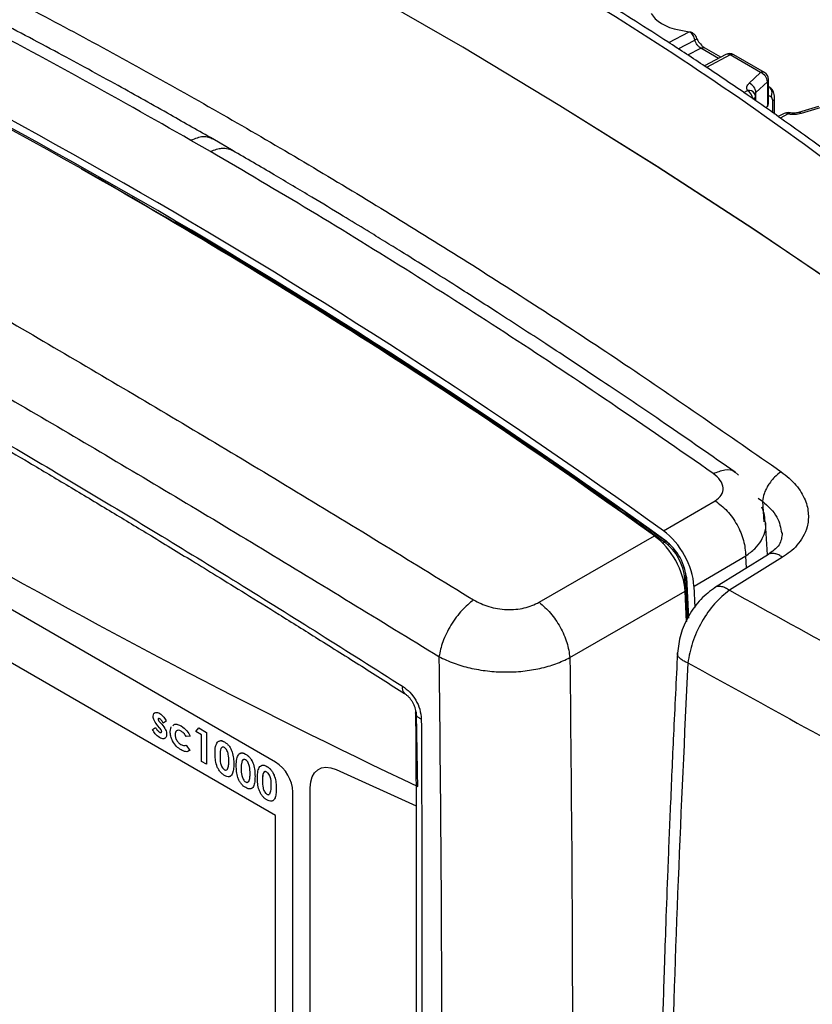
# Model space of a CAD drawing. Header units: inches. Extents: x 0.6 to 33.8, y 0 to 21.7.
# Tile 134 of 169: x 26 to 27, y 18.5 to 19.6. Entities that reach past the tile are written whole.
import ezdxf

# ---------------------------------------------------------------- set-up
doc = ezdxf.new("R2010")
doc.units = ezdxf.units.IN
doc.header["$MEASUREMENT"] = 0

msp = doc.modelspace()

# ---------------------------------------------------------------- linework, layer by layer
at = {"color": 7, "linetype": 'Continuous'}
for p, q in [((26.7855, 19.6201), (26.81, 19.633)), ((26.798, 19.6352), (26.81, 19.633)), ((26.7969, 19.6126), (26.8169, 19.6231)), ((26.8083, 19.6052), (26.8239, 19.6133)), ((26.8454, 19.6009), (26.8239, 19.6133)), ((26.8542, 19.6056), (26.8284, 19.592)), ((26.8481, 19.6023), (26.8285, 19.6137)), ((26.8591, 19.6051), (26.831, 19.5902)), ((26.8958, 19.5839), (26.8591, 19.6051)), ((26.9004, 19.5842), (26.8637, 19.6054)), ((26.8819, 19.571), (26.8958, 19.5839)), ((26.8902, 19.5599), (26.904, 19.5728)), ((26.904, 19.5728), (26.904, 19.5434)), ((26.9053, 19.5465), (26.9053, 19.5757)), ((26.9057, 19.567), (26.9053, 19.5673)), ((26.8757, 19.56), (26.8802, 19.5624)), ((26.8902, 19.551), (26.8902, 19.5599)), ((26.9083, 19.5549), (26.9053, 19.5566)), ((26.8904, 19.5497), (26.8895, 19.5543)), ((26.904, 19.5434), (26.9022, 19.5415)), ((26.9104, 19.5357), (26.9104, 19.55)), ((26.9127, 19.5536), (26.9127, 19.554)), ((26.9127, 19.534), (26.9127, 19.5536)), ((26.924, 19.5348), (26.917, 19.531)), ((26.9289, 19.5342), (26.9195, 19.5293)), ((26.9305, 19.5357), (26.9306, 19.5357)), ((26.9655, 19.5431), (26.9415, 19.5361)), ((26.9686, 19.5419), (26.9446, 19.5348)), ((26.2344, 19.4891), (26.2111, 19.5025)), ((26.2617, 19.4901), (26.2372, 19.5042)), ((26.3127, 18.7555), (25.5193, 19.2135)), ((26.3127, 18.6912), (25.5193, 19.1492)), ((26.3127, 18.6912), (25.5193, 19.1492)), ((26.8692, 19.1003), (26.8648, 19.1041)), ((26.8928, 19.0727), (26.898, 19.0691)), ((26.7791, 19.0333), (26.8412, 19.0695)), ((26.898, 19.0691), (26.8998, 19.044)), ((26.9019, 19.0431), (26.9014, 19.0453)), ((26.9042, 19.0045), (26.9019, 19.0431)), ((26.6297, 18.9475), (26.7683, 19.0272)), ((26.7781, 19.0187), (26.7802, 19.0199)), ((26.8158, 18.967), (26.878, 19.0032)), ((26.9053, 19.0051), (26.8406, 18.965)), ((26.9222, 19.0016), (26.8584, 18.9619)), ((26.8789, 18.9887), (26.878, 19.0032)), ((26.803, 18.9746), (26.8048, 18.9757)), ((26.8071, 18.9244), (26.8048, 18.9757)), ((26.8084, 18.9286), (26.8062, 18.9777)), ((26.8069, 18.9776), (26.8091, 18.9284)), ((26.8092, 18.9293), (26.8071, 18.9748)), ((26.817, 18.9411), (26.8158, 18.967)), ((26.6666, 18.8811), (26.8051, 18.9608)), ((26.8068, 18.9239), (26.8051, 18.9608)), ((26.1735, 18.8139), (26.1735, 18.8139)), ((26.1733, 18.7967), (26.1713, 18.799)), ((26.1716, 18.8069), (26.1716, 18.8069)), ((26.1737, 18.8034), (26.1759, 18.8009)), ((26.1737, 18.8034), (26.1759, 18.8009)), ((26.1737, 18.8034), (26.1737, 18.8034)), ((26.1759, 18.8009), (26.1759, 18.8009)), ((26.1814, 18.8045), (26.1778, 18.8021)), ((26.1814, 18.8045), (26.1778, 18.8021)), ((26.1778, 18.8021), (26.1778, 18.8021)), ((26.1814, 18.8045), (26.1814, 18.8045)), ((26.1994, 18.7989), (26.1994, 18.7989)), ((26.1648, 18.7947), (26.1684, 18.7972)), ((26.1684, 18.7972), (26.1684, 18.7972)), ((26.1733, 18.7914), (26.1733, 18.7914)), ((26.1818, 18.7887), (26.1818, 18.7887)), ((26.1861, 18.7921), (26.1873, 18.7977)), ((26.192, 18.7886), (26.192, 18.7886)), ((26.2103, 18.7865), (26.2054, 18.7862)), ((26.2103, 18.7865), (26.2103, 18.7865)), ((26.2171, 18.7922), (26.2206, 18.7965)), ((26.2239, 18.7882), (26.2171, 18.7922)), ((26.2206, 18.7965), (26.2298, 18.7912)), ((26.2206, 18.7965), (26.2207, 18.7965)), ((26.2207, 18.7965), (26.2298, 18.7912)), ((26.2239, 18.7563), (26.2239, 18.7882)), ((26.2298, 18.7912), (26.2298, 18.7529)), ((26.2298, 18.7912), (26.2298, 18.7912)), ((26.2298, 18.7912), (26.2298, 18.7529)), ((26.1991, 18.7765), (26.1991, 18.7765)), ((26.2052, 18.7759), (26.2099, 18.7696)), ((26.2052, 18.7759), (26.2053, 18.7759)), ((26.2053, 18.7759), (26.2099, 18.7696)), ((26.2512, 18.7798), (26.2512, 18.7798)), ((26.2099, 18.7696), (26.2099, 18.7696)), ((26.2767, 18.7651), (26.2767, 18.7651)), ((26.2298, 18.7529), (26.2239, 18.7563)), ((26.2298, 18.7529), (26.2298, 18.7529)), ((26.246, 18.7623), (26.246, 18.7623)), ((26.2626, 18.7531), (26.2626, 18.7531)), ((26.2513, 18.7464), (26.2514, 18.7464)), ((26.2543, 18.7464), (26.255, 18.7469)), ((26.2715, 18.7476), (26.2715, 18.7476)), ((26.3022, 18.7504), (26.3022, 18.7504)), ((26.3856, 18.7466), (26.4817, 18.7031)), ((26.2768, 18.7317), (26.2769, 18.7317)), ((26.2798, 18.7317), (26.2805, 18.7322)), ((26.2881, 18.7384), (26.2881, 18.7384)), ((26.297, 18.7328), (26.297, 18.7328)), ((26.3023, 18.7169), (26.3023, 18.717)), ((26.3053, 18.7169), (26.306, 18.7175)), ((26.3136, 18.7237), (26.3136, 18.7237)), ((26.3336, 17.9824), (26.3336, 18.7193)), ((26.3545, 17.9128), (26.3545, 18.7246)), ((26.3127, 17.9944), (26.3127, 18.6912)), ((26.3127, 18.6912), (26.3127, 18.6912)), ((26.3127, 17.9944), (26.3127, 18.6912))]:
    msp.add_line(p, q, dxfattribs=at)
at = {"color": 7, "linetype": 'Continuous', "flags": 128}
for points in [[(27.4672, 18.9763), (27.352, 19.0653), (27.2364, 19.1517), (27.1205, 19.2356), (27.0044, 19.3167), (26.888, 19.3953), (26.7714, 19.471), (26.6547, 19.5441), (26.5379, 19.6143), (26.4211, 19.6818), (26.3043, 19.7463), (26.1876, 19.8081), (26.071, 19.8669), (25.9546, 19.9228), (25.8384, 19.9757), (25.7226, 20.0257), (25.607, 20.0726), (25.4918, 20.1166)], [(27.4668, 18.9766), (27.3516, 19.0655), (27.2361, 19.1519), (27.1203, 19.2357), (27.0042, 19.3169), (26.8878, 19.3954), (26.7713, 19.4711), (26.6546, 19.5441), (26.5379, 19.6143), (26.4211, 19.6817), (26.3044, 19.7463), (26.1877, 19.808), (26.0712, 19.8668), (25.9548, 19.9227), (25.8387, 19.9756), (25.7229, 20.0255), (25.6073, 20.0725), (25.4922, 20.1164)], [(26.9075, 19.5656), (26.907, 19.5661), (26.9057, 19.567)], [(26.3545, 18.7246), (26.3551, 18.7316), (26.3568, 18.7377), (26.3596, 18.7426), (26.3634, 18.7463), (26.3681, 18.7486), (26.3734, 18.7495), (26.3793, 18.7488), (26.3856, 18.7466)]]:
    msp.add_lwpolyline(points, dxfattribs=at)
at = {"color": 7, "linetype": 'Continuous'}
for centre, radius, start, end in [((22.4262, 12.9882), 7.4492, 54.24389, 65.76149), ((22.4547, 13.05), 7.3711, 54.18322, 65.82215), ((22.4714, 13.0563), 7.3594, 54.1568, 65.84857), ((26.8588, 19.5969), 0.00984, 60.0027, 117.7834), ((26.8562, 19.601), 0.00498, 54.5299, 113.7181), ((26.8617, 19.6011), 0.00476, 64.8749, 123.0463), ((26.8984, 19.5799), 0.00476, 64.8749, 123.0463), ((26.8918, 19.5723), 0.0123, 2.484, 70.8312), ((26.8955, 19.5757), 0.00984, 0, 60.0027), ((26.8779, 19.5594), 0.0123, 2.484, 70.8312), ((26.9014, 19.5758), 0.00397, 311.8408, 358.3623), ((26.8819, 19.5547), 0.00789, 32.8859, 102.279), ((26.8721, 19.55), 0.0148, 9.0902, 56.8449), ((26.8799, 19.5542), 0.00984, 5.1082, 29.0602), ((26.9002, 19.5596), 0.00945, 329.81, 39.3652), ((26.9083, 19.5539), 0.00445, 298.7611, 356.7778), ((26.9286, 19.526), 0.00984, 78.8568, 117.7834), ((26.926, 19.5302), 0.00498, 54.5299, 113.7181), ((26.9307, 19.5338), 0.00188, 97.1207, 167.3914), ((26.9421, 19.533), 0.00308, 35.9783, 104.9958), ((22.1219, 12.5077), 8.0068, 54.42314, 60.37742), ((22.0943, 12.4548), 8.0679, 54.47453, 59.4777), ((29.8638, 25.8925), 7.9233, 235.25707, 244.7483), ((22.096, 12.4703), 8.0525, 56.33934, 58.38076), ((26.7817, 19.0183), 0.0022, 61.8877, 129.815), ((26.743, 18.9704), 0.062, 4.8978, 53.108), ((26.7412, 18.9691), 0.0661, 4.8978, 53.107), ((26.8039, 18.9778), 0.00228, 291.5246, 357.2543), ((26.4736, 18.8441), 0.00845, 162.9142, 227.7188), ((7.3663, 18.4376), 19.1196, 0.86506, 1.13397), ((26.2883, 18.7173), 0.0454, 2.6055, 57.3945)]:
    msp.add_arc(centre, radius, start, end, dxfattribs=at)
for centre, major_axis, ratio, start_param, end_param in [((26.812, 19.6609), (0.0492, -0.0018), 0.551575, 3.423382, 4.444225), ((26.8955, 19.5462), (0.00984, 0.00047), 0.606667, 5.730522, 6.25412), ((26.7634, 18.9821), (-0.0295, 0.0511), 0.577981, 3.983961, 5.380743), ((26.774, 18.9882), (-0.0295, 0.0511), 0.579782, 3.985348, 5.379041)]:
    msp.add_ellipse(centre, major_axis=major_axis, ratio=ratio, start_param=start_param, end_param=end_param, dxfattribs=at)
for points, knots in [([(27.5079, 19), (27.4627, 19.0472), (27.3726, 19.1413), (27.23, 19.2729), (27.0827, 19.397), (26.9301, 19.5127), (26.7726, 19.6202), (26.6102, 19.7195), (26.4429, 19.8106), (26.2708, 19.8933), (26.0939, 19.9678), (25.9123, 20.0337), (25.7263, 20.0917), (25.5992, 20.123), (25.5354, 20.1387)], [0, 0, 0, 0, 0.084269, 0.168063, 0.251455, 0.334439, 0.417337, 0.500001, 0.582665, 0.665563, 0.748549, 0.83194, 0.915733, 1, 1, 1, 1]), ([(27.5251, 18.9981), (27.501, 19.0236), (27.455, 19.0724), (27.3873, 19.1397), (27.3251, 19.199), (27.2689, 19.2504), (27.2189, 19.2945), (27.1732, 19.3335), (27.1294, 19.3698), (27.0844, 19.406), (27.0374, 19.4427), (26.9874, 19.4804), (26.9348, 19.5188), (26.8817, 19.5561), (26.8314, 19.5901), (26.7866, 19.6195), (26.7461, 19.6453), (26.7069, 19.6697), (26.6564, 19.7001), (26.5911, 19.738), (26.509, 19.7831), (26.4215, 19.8282), (26.334, 19.8705), (26.2648, 19.9019), (26.2136, 19.924), (26.1764, 19.9397), (26.1349, 19.9566), (26.0862, 19.9758), (26.0294, 19.9972), (25.9659, 20.02), (25.8958, 20.0438), (25.8192, 20.068), (25.735, 20.0928), (25.6429, 20.1178), (25.5784, 20.1332), (25.545, 20.1412)], [0, 0, 0, 0, 0.045125, 0.086147, 0.123065, 0.155876, 0.184579, 0.209175, 0.233649, 0.258285, 0.284036, 0.310901, 0.339464, 0.368622, 0.395079, 0.418301, 0.438288, 0.457436, 0.478254, 0.514792, 0.55547, 0.599917, 0.642541, 0.681461, 0.698356, 0.714711, 0.733707, 0.756266, 0.782388, 0.812073, 0.843325, 0.877746, 0.915333, 0.956086, 1, 1, 1, 1]), ([(25.627, 19.8511), (25.689, 19.8227), (25.8113, 19.7666), (25.9958, 19.6732), (26.1796, 19.574), (26.3646, 19.4672), (26.5489, 19.354), (26.7345, 19.2337), (26.858, 19.1478), (26.9206, 19.1044)], [0, 0, 0, 0, 0.144941, 0.286014, 0.429072, 0.570926, 0.713984, 0.85506, 1, 1, 1, 1]), ([(26.2376, 19.504), (26.2206, 19.5137), (26.1826, 19.5354), (26.1207, 19.57), (26.0491, 19.609), (25.969, 19.6514), (25.8804, 19.6968), (25.7834, 19.7448), (25.7161, 19.7764), (25.681, 19.7928)], [0, 0, 0, 0, 0.091267, 0.204202, 0.332542, 0.476288, 0.635445, 0.810015, 1, 1, 1, 1]), ([(26.2111, 19.5025), (26.1648, 19.5288), (26.0717, 19.5816), (25.9329, 19.6553), (25.7937, 19.7259), (25.7015, 19.7693), (25.6549, 19.7912)], [0, 0, 0, 0, 0.249207, 0.500278, 0.747631, 1, 1, 1, 1]), ([(25.3432, 19.6475), (25.4059, 19.6139), (25.5311, 19.5467), (25.7259, 19.4384), (25.925, 19.3248), (26.1291, 19.2056), (26.3374, 19.0813), (26.4796, 18.9941), (26.5507, 18.9504)], [0, 0, 0, 0, 0.166927, 0.333509, 0.5, 0.666489, 0.833072, 1, 1, 1, 1]), ([(26.81, 19.633), (26.8102, 19.6329), (26.8106, 19.6328), (26.811, 19.6327), (26.8112, 19.6327)], [0, 0, 0, 0, 0.559965, 1, 1, 1, 1]), ([(26.8169, 19.6231), (26.8167, 19.6241), (26.8163, 19.6259), (26.8149, 19.6286), (26.8132, 19.631), (26.8118, 19.6321), (26.8112, 19.6327)], [0, 0, 0, 0, 0.249998, 0.499997, 0.749998, 1, 1, 1, 1]), ([(26.8192, 19.6251), (26.8189, 19.626), (26.8182, 19.6279), (26.816, 19.6303), (26.8135, 19.6319), (26.8118, 19.6325), (26.8112, 19.6327)], [0, 0, 0, 0, 0.274722, 0.549149, 0.824235, 1, 1, 1, 1]), ([(26.8169, 19.6231), (26.8174, 19.6235), (26.8184, 19.6241), (26.819, 19.6248), (26.8192, 19.6251)], [0, 0, 0, 0, 0.5, 1, 1, 1, 1]), ([(26.8239, 19.6133), (26.8231, 19.6139), (26.8216, 19.6149), (26.8195, 19.6173), (26.8178, 19.6201), (26.8172, 19.6221), (26.8169, 19.6231)], [0, 0, 0, 0, 0.245075, 0.49944, 0.727225, 1, 1, 1, 1]), ([(26.8192, 19.6251), (26.8196, 19.6242), (26.8206, 19.6213), (26.823, 19.6188), (26.8247, 19.617)], [0, 0, 0, 0, 0.312024, 1, 1, 1, 1]), ([(26.8286, 19.6136), (26.8276, 19.6142), (26.8262, 19.6151), (26.825, 19.6166), (26.8247, 19.617)], [0, 0, 0, 0, 0.722339, 1, 1, 1, 1]), ([(26.8239, 19.6133), (26.8248, 19.6137), (26.8265, 19.6144), (26.8278, 19.6139), (26.8285, 19.6136)], [0, 0, 0, 0, 0.514608, 1, 1, 1, 1]), ([(25.3044, 19.5778), (25.3669, 19.5442), (25.4918, 19.4771), (25.6861, 19.3689), (25.8848, 19.2557), (26.0884, 19.1367), (26.2962, 19.0127), (26.4382, 18.9258), (26.5092, 18.8823)], [0, 0, 0, 0, 0.166895, 0.333504, 0.500001, 0.666499, 0.833106, 1, 1, 1, 1]), ([(26.8802, 19.5624), (26.8799, 19.5631), (26.8792, 19.5646), (26.8793, 19.5669), (26.8802, 19.5691), (26.8814, 19.5704), (26.8819, 19.571)], [0, 0, 0, 0, 0.2537109, 0.5080583, 0.7587165, 1, 1, 1, 1]), ([(26.8889, 19.5577), (26.8889, 19.5578), (26.8889, 19.5582), (26.8893, 19.559), (26.8898, 19.5596), (26.8902, 19.5599)], [0, 0, 0, 0, 0.140006, 0.540575, 1, 1, 1, 1]), ([(26.9127, 19.554), (26.9126, 19.5552), (26.9125, 19.5576), (26.9114, 19.5609), (26.9097, 19.5637), (26.9082, 19.565), (26.9074, 19.5657)], [0, 0, 0, 0, 0.240096, 0.487405, 0.740945, 1, 1, 1, 1]), ([(26.8867, 19.5523), (26.8873, 19.5526), (26.8884, 19.5531), (26.8893, 19.5538), (26.8894, 19.5542), (26.8894, 19.5543)], [0, 0, 0, 0, 0.432707, 0.905834, 1, 1, 1, 1]), ([(26.8894, 19.5543), (26.8896, 19.5545), (26.8898, 19.5548), (26.8897, 19.555), (26.8897, 19.555)], [0, 0, 0, 0, 0.942007, 1, 1, 1, 1]), ([(26.9104, 19.55), (26.9103, 19.5511), (26.9101, 19.5533), (26.9089, 19.5543), (26.9083, 19.5549)], [0, 0, 0, 0, 0.495667, 1, 1, 1, 1]), ([(26.9446, 19.5348), (26.9434, 19.5345), (26.941, 19.5339), (26.937, 19.5336), (26.9329, 19.5336), (26.9302, 19.534), (26.9289, 19.5342)], [0, 0, 0, 0, 0.244477, 0.494012, 0.746396, 1, 1, 1, 1]), ([(26.9414, 19.536), (26.9406, 19.5358), (26.9389, 19.5354), (26.9362, 19.5352), (26.9333, 19.5352), (26.9315, 19.5355), (26.9306, 19.5357)], [0, 0, 0, 0, 0.247686, 0.497019, 0.747851, 1, 1, 1, 1]), ([(25.3383, 19.4973), (25.3971, 19.467), (25.5145, 19.4064), (25.6968, 19.3069), (25.8828, 19.2015), (26.0731, 19.0896), (26.2672, 18.9719), (26.3994, 18.8884), (26.4655, 18.8466)], [0, 0, 0, 0, 0.167022, 0.333618, 0.500001, 0.666378, 0.832975, 1, 1, 1, 1]), ([(26.2376, 19.5039), (26.2358, 19.5047), (26.2323, 19.5065), (26.2235, 19.5074), (26.2161, 19.5045), (26.2111, 19.5026)], [0, 0, 0, 0, 0.234847, 0.490543, 1, 1, 1, 1]), ([(25.3441, 19.4867), (25.3636, 19.4767), (25.4004, 19.4579), (25.4529, 19.4305), (25.4988, 19.4063), (25.5382, 19.3853), (25.5743, 19.3658), (25.6096, 19.3467), (25.6467, 19.3264), (25.6893, 19.3029), (25.7375, 19.2761), (25.7909, 19.246), (25.8443, 19.2157), (25.893, 19.1876), (25.9362, 19.1625), (25.9759, 19.1393), (26.0183, 19.1144), (26.0645, 19.0869), (26.1124, 19.0582), (26.1534, 19.0334), (26.1866, 19.0132), (26.2138, 18.9966), (26.2437, 18.9783), (26.2784, 18.9569), (26.319, 18.9317), (26.3656, 18.9026), (26.4159, 18.871), (26.4507, 18.8488), (26.4679, 18.8379)], [0, 0, 0, 0, 0.055939, 0.105465, 0.148577, 0.185273, 0.215552, 0.248931, 0.282846, 0.317641, 0.36552, 0.413786, 0.462141, 0.508612, 0.543807, 0.576664, 0.61353, 0.655054, 0.697687, 0.738296, 0.761278, 0.783568, 0.808304, 0.837975, 0.872581, 0.912121, 0.956595, 1, 1, 1, 1]), ([(26.2344, 19.4891), (26.2345, 19.4891), (26.2352, 19.4895), (26.2383, 19.4908), (26.2433, 19.4924), (26.2474, 19.493), (26.2492, 19.4931), (26.2492, 19.4931), (26.2492, 19.4931), (26.2493, 19.4931), (26.2493, 19.4931), (26.2494, 19.4931), (26.2495, 19.4931), (26.25, 19.4931), (26.2514, 19.4931), (26.2555, 19.4929), (26.2588, 19.4914), (26.2612, 19.4903)], [0, 0, 0, 0, 0.00846, 0.073924, 0.305368, 0.509068, 0.509193, 0.509291, 0.50948, 0.509859, 0.510673, 0.512558, 0.517304, 0.530178, 0.567195, 0.678003, 1, 1, 1, 1]), ([(26.839, 19.1022), (26.7979, 19.1307), (26.7169, 19.1868), (26.5959, 19.267), (26.4756, 19.344), (26.3551, 19.4183), (26.2746, 19.4655), (26.2344, 19.4891)], [0, 0, 0, 0, 0.20408, 0.402565, 0.600475, 0.800945, 1, 1, 1, 1]), ([(26.8654, 19.1037), (26.8371, 19.1234), (26.7835, 19.1607), (26.7075, 19.2119), (26.6406, 19.2562), (26.5826, 19.2938), (26.5337, 19.3251), (26.4952, 19.3493), (26.4663, 19.3673), (26.4437, 19.3813), (26.4203, 19.3956), (26.3911, 19.4134), (26.3539, 19.4358), (26.3095, 19.4622), (26.2778, 19.4807), (26.2612, 19.4903)], [0, 0, 0, 0, 0.140756, 0.266567, 0.377429, 0.473339, 0.554298, 0.620305, 0.664196, 0.697567, 0.732793, 0.779989, 0.842271, 0.917691, 1, 1, 1, 1]), ([(26.7827, 19.0202), (26.7634, 19.0339), (26.7075, 19.0735), (26.6328, 19.1252), (26.5773, 19.162), (26.5585, 19.1744)], [0, 0, 0, 0, 0.258357, 0.749238, 1, 1, 1, 1]), ([(26.839, 19.1022), (26.8437, 19.104), (26.8533, 19.1077), (26.8625, 19.1071), (26.865, 19.1037), (26.8652, 19.1034)], [0, 0, 0, 0, 0.46034, 0.953248, 1, 1, 1, 1]), ([(26.8412, 19.0695), (26.8441, 19.0717), (26.8497, 19.076), (26.8517, 19.0849), (26.8484, 19.0942), (26.8422, 19.0995), (26.839, 19.1022)], [0, 0, 0, 0, 0.248817, 0.49717, 0.747158, 1, 1, 1, 1]), ([(26.9206, 19.1044), (26.9179, 19.1024), (26.9137, 19.0993), (26.9085, 19.0933), (26.905, 19.0883), (26.9021, 19.0831), (26.8992, 19.0764), (26.8985, 19.072), (26.898, 19.0691)], [0, 0, 0, 0, 0.246484, 0.377487, 0.509878, 0.640824, 0.767667, 1, 1, 1, 1]), ([(26.9206, 19.1044), (26.927, 19.0992), (26.9395, 19.089), (26.9484, 19.0738), (26.9523, 19.0619), (26.9534, 19.0535), (26.9533, 19.0457), (26.9516, 19.0364), (26.9475, 19.0264), (26.9402, 19.0162), (26.9319, 19.0081), (26.9253, 19.0037), (26.9222, 19.0016)], [0, 0, 0, 0, 0.170175, 0.334601, 0.412201, 0.4856, 0.554352, 0.618139, 0.732321, 0.831776, 0.919794, 1, 1, 1, 1]), ([(26.901, 19.0453), (26.9009, 19.0484), (26.9008, 19.054), (26.8983, 19.0594), (26.8972, 19.0618)], [0, 0, 0, 0, 0.5557246, 1, 1, 1, 1]), ([(26.898, 19.0691), (26.9048, 19.0629), (26.9175, 19.0512), (26.92, 19.0371), (26.9212, 19.0306)], [0, 0, 0, 0, 0.532761, 1, 1, 1, 1]), ([(26.878, 19.0032), (26.8818, 19.006), (26.8894, 19.0116), (26.8971, 19.0214), (26.9013, 19.0317), (26.9028, 19.0391), (26.9019, 19.0429), (26.9019, 19.0431)], [0, 0, 0, 0, 0.248494, 0.492914, 0.738056, 0.985485, 1, 1, 1, 1]), ([(26.9218, 19.0308), (26.9213, 19.0258), (26.9203, 19.0158), (26.9099, 19.0085), (26.9046, 19.0047)], [0, 0, 0, 0, 0.488752, 1, 1, 1, 1]), ([(26.7883, 19.0152), (26.7871, 19.0165), (26.7853, 19.0183), (26.7833, 19.0198), (26.7827, 19.0202)], [0, 0, 0, 0, 0.682765, 1, 1, 1, 1]), ([(26.9222, 19.0016), (26.9207, 19.0026), (26.9176, 19.0046), (26.9131, 19.0061), (26.909, 19.0063), (26.9061, 19.0058), (26.905, 19.0048), (26.9047, 19.0047)], [0, 0, 0, 0, 0.235662, 0.471324, 0.706986, 0.942648, 1, 1, 1, 1]), ([(26.8062, 18.9777), (26.8061, 18.9794), (26.8058, 18.9838), (26.8043, 18.9883), (26.8034, 18.9911)], [0, 0, 0, 0, 0.397774, 1, 1, 1, 1]), ([(26.8413, 18.9654), (26.8353, 18.961), (26.8235, 18.9523), (26.8089, 18.9318), (26.7986, 18.9087), (26.7968, 18.8937), (26.7959, 18.8863)], [0, 0, 0, 0, 0.251724, 0.502848, 0.752497, 1, 1, 1, 1]), ([(26.8584, 18.9619), (26.8568, 18.9629), (26.8538, 18.9649), (26.8492, 18.9665), (26.8451, 18.9667), (26.8423, 18.9662), (26.8411, 18.9652), (26.8409, 18.965)], [0, 0, 0, 0, 0.235356, 0.470712, 0.706068, 0.941424, 1, 1, 1, 1]), ([(26.8584, 18.9619), (26.8523, 18.957), (26.8402, 18.947), (26.8246, 18.9244), (26.8128, 18.8991), (26.8099, 18.8828), (26.8084, 18.8746)], [0, 0, 0, 0, 0.249841, 0.499615, 0.749608, 1, 1, 1, 1]), ([(26.8584, 18.9619), (26.9074, 18.9349), (27.0056, 18.8808), (27.106, 18.8261), (27.1563, 18.7987)], [0, 0, 0, 0, 0.499795, 1, 1, 1, 1]), ([(26.5507, 18.9504), (26.5461, 18.9465), (26.5364, 18.9386), (26.5231, 18.9204), (26.513, 18.9003), (26.5104, 18.8881), (26.5092, 18.8823)], [0, 0, 0, 0, 0.2412, 0.5, 0.7588, 1, 1, 1, 1]), ([(26.5507, 18.9504), (26.5567, 18.9474), (26.5686, 18.9413), (26.5906, 18.9381), (26.6124, 18.9397), (26.624, 18.9449), (26.6297, 18.9475)], [0, 0, 0, 0, 0.252424, 0.503216, 0.752181, 1, 1, 1, 1]), ([(26.5092, 18.8823), (26.5101, 18.7897), (26.5121, 18.6044), (26.5125, 18.3326), (26.511, 18.0656), (26.5077, 17.8036), (26.5038, 17.6336), (26.5019, 17.5486)], [0, 0, 0, 0, 0.200085, 0.400109, 0.600172, 0.800151, 1, 1, 1, 1]), ([(26.5092, 18.8823), (26.5151, 18.8794), (26.5266, 18.874), (26.5465, 18.8683), (26.5672, 18.8647), (26.5888, 18.8634), (26.6101, 18.8644), (26.6308, 18.8678), (26.6501, 18.8732), (26.6611, 18.8784), (26.6666, 18.8811)], [0, 0, 0, 0, 0.130694, 0.25085, 0.378482, 0.500883, 0.626776, 0.75044, 0.874765, 1, 1, 1, 1]), ([(26.6666, 18.8811), (26.6676, 18.7869), (26.6695, 18.5986), (26.6699, 18.3223), (26.6683, 18.0509), (26.6647, 17.7846), (26.6607, 17.6119), (26.6587, 17.5255)], [0, 0, 0, 0, 0.200012, 0.400051, 0.60013, 0.800107, 1, 1, 1, 1]), ([(26.7959, 18.8869), (26.7943, 18.854), (26.7912, 18.7919), (26.7874, 18.705), (26.7843, 18.6294), (26.7819, 18.565), (26.7801, 18.5112), (26.7786, 18.4649), (26.7773, 18.4223), (26.7761, 18.3798), (26.7741, 18.2994), (26.7717, 18.1822), (26.77, 18.0486), (26.7694, 17.9351), (26.7694, 17.8423), (26.77, 17.7541), (26.7707, 17.6868), (26.7715, 17.636), (26.7722, 17.5965), (26.7732, 17.5496), (26.7745, 17.4953), (26.7762, 17.4339), (26.7785, 17.3655), (26.7814, 17.2905), (26.7838, 17.2389), (26.7851, 17.2119)], [0, 0, 0, 0, 0.053656, 0.101403, 0.143237, 0.179158, 0.209164, 0.233545, 0.257383, 0.281515, 0.305942, 0.394967, 0.484336, 0.541209, 0.598072, 0.65259, 0.703024, 0.723056, 0.747771, 0.777436, 0.812051, 0.851615, 0.896129, 0.945591, 1, 1, 1, 1]), ([(26.8084, 18.8746), (26.8069, 18.8752), (26.8037, 18.8766), (26.7999, 18.8791), (26.7971, 18.8821), (26.7958, 18.8847), (26.796, 18.8863), (26.7961, 18.8869)], [0, 0, 0, 0, 0.2029174, 0.4209275, 0.6502988, 0.8857963, 1, 1, 1, 1]), ([(26.8084, 18.8746), (26.8043, 18.7872), (26.796, 18.6124), (26.7879, 18.358), (26.7829, 18.1099), (26.7813, 17.8691), (26.7832, 17.636), (26.7882, 17.4105), (26.7944, 17.2673), (26.7975, 17.1959)], [0, 0, 0, 0, 0.142786, 0.285746, 0.42855, 0.57151, 0.714269, 0.857352, 1, 1, 1, 1]), ([(26.8084, 18.8746), (26.855, 18.849), (26.9486, 18.7976), (27.0443, 18.7457), (27.0923, 18.7196)], [0, 0, 0, 0, 0.498321, 1, 1, 1, 1]), ([(26.4655, 18.8466), (26.4685, 18.8444), (26.4744, 18.84), (26.4817, 18.8301), (26.4869, 18.8185), (26.4876, 18.8109), (26.488, 18.8069)], [0, 0, 0, 0, 0.242888, 0.483099, 0.726485, 1, 1, 1, 1]), ([(26.4678, 18.838), (26.4686, 18.8374), (26.4703, 18.8362), (26.473, 18.8338), (26.4754, 18.8309), (26.4775, 18.8276), (26.4792, 18.8241), (26.4808, 18.8195), (26.481, 18.8165), (26.4811, 18.8146)], [0, 0, 0, 0, 0.128191, 0.253681, 0.376931, 0.498966, 0.621294, 0.74538, 1, 1, 1, 1]), ([(26.1657, 18.8106), (26.1658, 18.8117), (26.1662, 18.8141), (26.1684, 18.8153), (26.1709, 18.8152), (26.1726, 18.8143), (26.1735, 18.8139)], [0, 0, 0, 0, 0.2788256, 0.5585266, 0.7790354, 1, 1, 1, 1]), ([(26.1713, 18.799), (26.1698, 18.801), (26.1676, 18.8037), (26.1659, 18.808), (26.1657, 18.8097), (26.1657, 18.8106)], [0, 0, 0, 0, 0.5590287, 0.7795791, 1, 1, 1, 1]), ([(26.1669, 18.8139), (26.1674, 18.8144), (26.1685, 18.8154), (26.171, 18.8152), (26.1727, 18.8143), (26.1735, 18.8139)], [0, 0, 0, 0, 0.343232, 0.671277, 1, 1, 1, 1]), ([(26.1735, 18.8139), (26.1753, 18.8126), (26.1784, 18.8102), (26.1805, 18.8063), (26.1814, 18.8045)], [0, 0, 0, 0, 0.5586027, 1, 1, 1, 1]), ([(26.1735, 18.8139), (26.1753, 18.8126), (26.1784, 18.8102), (26.1805, 18.8063), (26.1814, 18.8045)], [0, 0, 0, 0, 0.5586027, 1, 1, 1, 1]), ([(26.4811, 18.8147), (26.4813, 18.7795), (26.4818, 18.7127), (26.482, 18.6189), (26.482, 18.5366), (26.4818, 18.4695), (26.4815, 18.4161), (26.4812, 18.3749), (26.481, 18.3386), (26.4806, 18.3008), (26.4802, 18.2565), (26.4796, 18.2025), (26.4787, 18.1403), (26.4776, 18.0699), (26.4761, 17.9916), (26.4742, 17.9054), (26.4719, 17.8116), (26.47, 17.747), (26.469, 17.7133)], [0, 0, 0, 0, 0.092379, 0.175083, 0.248108, 0.311455, 0.354438, 0.391445, 0.422476, 0.45248, 0.493801, 0.542871, 0.599689, 0.664255, 0.73657, 0.816634, 0.904445, 1, 1, 1, 1]), ([(26.488, 18.8069), (26.4867, 18.8076), (26.4841, 18.809), (26.4819, 18.8117), (26.4809, 18.8137), (26.4811, 18.8147), (26.4811, 18.8147)], [0, 0, 0, 0, 0.321285, 0.655625, 0.989965, 1, 1, 1, 1]), ([(26.1737, 18.8074), (26.1735, 18.8075), (26.1729, 18.8078), (26.1722, 18.8079), (26.1717, 18.8076), (26.1717, 18.8071), (26.1716, 18.8069)], [0, 0, 0, 0, 0.281077, 0.56121, 0.780983, 1, 1, 1, 1]), ([(26.1719, 18.8076), (26.1719, 18.8076), (26.1717, 18.8075), (26.1716, 18.8071), (26.1716, 18.8069)], [0, 0, 0, 0, 0.206281, 1, 1, 1, 1]), ([(26.1716, 18.8069), (26.1717, 18.8065), (26.1718, 18.8058), (26.1727, 18.8046), (26.1734, 18.8038), (26.1737, 18.8034)], [0, 0, 0, 0, 0.277696, 0.5582214, 1, 1, 1, 1]), ([(26.1716, 18.8069), (26.1717, 18.8065), (26.1718, 18.8058), (26.1727, 18.8046), (26.1733, 18.8038), (26.1737, 18.8034)], [0, 0, 0, 0, 0.277696, 0.5582214, 1, 1, 1, 1]), ([(26.1778, 18.8021), (26.1771, 18.8032), (26.1763, 18.8048), (26.1748, 18.8066), (26.1741, 18.8071), (26.1737, 18.8074)], [0, 0, 0, 0, 0.560093, 0.78033, 1, 1, 1, 1]), ([(26.1759, 18.8009), (26.1776, 18.7988), (26.18, 18.7959), (26.1817, 18.7914), (26.1818, 18.7896), (26.1818, 18.7887)], [0, 0, 0, 0, 0.558868, 0.779296, 1, 1, 1, 1]), ([(26.1759, 18.8009), (26.1776, 18.7988), (26.18, 18.7959), (26.1817, 18.7914), (26.1818, 18.7896), (26.1818, 18.7887)], [0, 0, 0, 0, 0.558868, 0.779296, 1, 1, 1, 1]), ([(26.1891, 18.7992), (26.1897, 18.7998), (26.1911, 18.8013), (26.195, 18.8011), (26.1979, 18.7997), (26.1994, 18.7989)], [0, 0, 0, 0, 0.24793, 0.623786, 1, 1, 1, 1]), ([(26.1891, 18.7992), (26.1897, 18.7998), (26.1911, 18.8013), (26.1949, 18.8011), (26.1979, 18.7996), (26.1994, 18.7989)], [0, 0, 0, 0, 0.24793, 0.623786, 1, 1, 1, 1]), ([(26.1994, 18.7989), (26.2018, 18.7972), (26.2062, 18.7942), (26.209, 18.7888), (26.2103, 18.7865)], [0, 0, 0, 0, 0.559358, 1, 1, 1, 1]), ([(26.1994, 18.7989), (26.2018, 18.7972), (26.2062, 18.7942), (26.209, 18.7888), (26.2103, 18.7865)], [0, 0, 0, 0, 0.559358, 1, 1, 1, 1]), ([(26.488, 18.8069), (26.4884, 18.7118), (26.4893, 18.5215), (26.4873, 18.243), (26.4832, 17.9695), (26.4783, 17.7924), (26.4758, 17.7038)], [0, 0, 0, 0, 0.249968, 0.500116, 0.749966, 1, 1, 1, 1]), ([(26.1732, 18.7851), (26.1713, 18.7864), (26.168, 18.7888), (26.1658, 18.7929), (26.1648, 18.7947)], [0, 0, 0, 0, 0.558975, 1, 1, 1, 1]), ([(26.1684, 18.7972), (26.1692, 18.7959), (26.1706, 18.7936), (26.1725, 18.7921), (26.1733, 18.7914)], [0, 0, 0, 0, 0.560464, 1, 1, 1, 1]), ([(26.1684, 18.7972), (26.1692, 18.7959), (26.1706, 18.7936), (26.1725, 18.7921), (26.1733, 18.7914)], [0, 0, 0, 0, 0.560464, 1, 1, 1, 1]), ([(26.1818, 18.7887), (26.1817, 18.7874), (26.1813, 18.7848), (26.1789, 18.7834), (26.176, 18.7837), (26.1741, 18.7846), (26.1732, 18.7851)], [0, 0, 0, 0, 0.279011, 0.558366, 0.778946, 1, 1, 1, 1]), ([(26.1759, 18.7921), (26.1758, 18.7926), (26.1756, 18.7935), (26.1746, 18.7951), (26.1738, 18.7961), (26.1733, 18.7967)], [0, 0, 0, 0, 0.277544, 0.55818, 1, 1, 1, 1]), ([(26.1733, 18.7914), (26.1736, 18.7913), (26.1743, 18.7909), (26.1751, 18.7909), (26.1757, 18.7913), (26.1758, 18.7918), (26.1759, 18.7921)], [0, 0, 0, 0, 0.280836, 0.560873, 0.780885, 1, 1, 1, 1]), ([(26.1733, 18.7914), (26.1736, 18.7913), (26.1743, 18.7909), (26.1751, 18.7909), (26.1754, 18.7912), (26.1755, 18.7913)], [0, 0, 0, 0, 0.389834, 0.778558, 1, 1, 1, 1]), ([(26.1818, 18.7887), (26.1817, 18.7874), (26.1814, 18.7849), (26.1797, 18.7842), (26.1788, 18.7838)], [0, 0, 0, 0, 0.5289576, 1, 1, 1, 1]), ([(26.1992, 18.7701), (26.1973, 18.7714), (26.1935, 18.7739), (26.1891, 18.7803), (26.1865, 18.7866), (26.1862, 18.7903), (26.1861, 18.7921)], [0, 0, 0, 0, 0.280293, 0.559321, 0.779679, 1, 1, 1, 1]), ([(26.1994, 18.7925), (26.1984, 18.7931), (26.1962, 18.7941), (26.1937, 18.7934), (26.1922, 18.7914), (26.1921, 18.7895), (26.192, 18.7886)], [0, 0, 0, 0, 0.2801548, 0.5593686, 0.7794777, 1, 1, 1, 1]), ([(26.1951, 18.7934), (26.1946, 18.7934), (26.1934, 18.7932), (26.1922, 18.7914), (26.1921, 18.7895), (26.192, 18.7886)], [0, 0, 0, 0, 0.25607, 0.627686, 1, 1, 1, 1]), ([(26.192, 18.7886), (26.1921, 18.7873), (26.1923, 18.7848), (26.1943, 18.781), (26.1967, 18.7781), (26.1983, 18.7771), (26.1991, 18.7765)], [0, 0, 0, 0, 0.279849, 0.559013, 0.779218, 1, 1, 1, 1]), ([(26.192, 18.7886), (26.1921, 18.7873), (26.1923, 18.7848), (26.1943, 18.781), (26.1967, 18.7781), (26.1983, 18.7771), (26.1991, 18.7765)], [0, 0, 0, 0, 0.279849, 0.559013, 0.779218, 1, 1, 1, 1]), ([(26.2054, 18.7862), (26.2044, 18.7877), (26.2027, 18.7904), (26.2004, 18.7919), (26.1994, 18.7925)], [0, 0, 0, 0, 0.559003, 1, 1, 1, 1]), ([(26.1991, 18.7765), (26.2004, 18.7759), (26.2028, 18.7748), (26.2045, 18.7756), (26.2053, 18.7759)], [0, 0, 0, 0, 0.559948, 1, 1, 1, 1]), ([(26.1991, 18.7765), (26.2004, 18.7759), (26.2028, 18.7748), (26.2045, 18.7756), (26.2052, 18.7759)], [0, 0, 0, 0, 0.559948, 1, 1, 1, 1]), ([(26.24, 18.7658), (26.2401, 18.7688), (26.2401, 18.7741), (26.242, 18.7778), (26.2428, 18.7795)], [0, 0, 0, 0, 0.561096, 1, 1, 1, 1]), ([(26.2428, 18.7795), (26.244, 18.7804), (26.2463, 18.7821), (26.2497, 18.7805), (26.2512, 18.7798)], [0, 0, 0, 0, 0.558689, 1, 1, 1, 1]), ([(26.2453, 18.7806), (26.2458, 18.7809), (26.2474, 18.7819), (26.2497, 18.7807), (26.2512, 18.7798)], [0, 0, 0, 0, 0.32807, 1, 1, 1, 1]), ([(26.2512, 18.7798), (26.2522, 18.7792), (26.2542, 18.7779), (26.2569, 18.775), (26.2592, 18.7714), (26.2612, 18.7663), (26.2624, 18.76), (26.2625, 18.7554), (26.2626, 18.7531)], [0, 0, 0, 0, 0.125048, 0.249911, 0.374751, 0.499824, 0.749491, 1, 1, 1, 1]), ([(26.2512, 18.7798), (26.2522, 18.7792), (26.2542, 18.7779), (26.2569, 18.775), (26.2592, 18.7714), (26.2612, 18.7663), (26.2624, 18.76), (26.2625, 18.7554), (26.2626, 18.7531)], [0, 0, 0, 0, 0.125048, 0.249911, 0.374751, 0.499824, 0.749491, 1, 1, 1, 1]), ([(26.2099, 18.7696), (26.2091, 18.7691), (26.2076, 18.768), (26.204, 18.7678), (26.201, 18.7692), (26.1992, 18.7701)], [0, 0, 0, 0, 0.280349, 0.560553, 1, 1, 1, 1]), ([(26.2514, 18.7395), (26.2504, 18.7401), (26.2485, 18.7414), (26.2457, 18.7442), (26.2435, 18.7478), (26.2414, 18.7528), (26.2402, 18.759), (26.2401, 18.7635), (26.24, 18.7658)], [0, 0, 0, 0, 0.125091, 0.249972, 0.374848, 0.499916, 0.749471, 1, 1, 1, 1]), ([(26.2513, 18.7729), (26.2507, 18.7732), (26.2495, 18.7737), (26.2475, 18.7731), (26.2461, 18.7692), (26.246, 18.765), (26.246, 18.7623)], [0, 0, 0, 0, 0.124897, 0.249662, 0.498629, 1, 1, 1, 1]), ([(26.2493, 18.7734), (26.2489, 18.7734), (26.2474, 18.7731), (26.2461, 18.7691), (26.246, 18.765), (26.246, 18.7623)], [0, 0, 0, 0, 0.116613, 0.409727, 1, 1, 1, 1]), ([(26.2566, 18.7566), (26.2566, 18.7593), (26.2566, 18.7634), (26.2549, 18.7687), (26.2531, 18.7716), (26.2519, 18.7725), (26.2513, 18.7729)], [0, 0, 0, 0, 0.501448, 0.750378, 0.875297, 1, 1, 1, 1]), ([(26.2655, 18.7511), (26.2656, 18.754), (26.2656, 18.7593), (26.2674, 18.7631), (26.2683, 18.7648)], [0, 0, 0, 0, 0.561096, 1, 1, 1, 1]), ([(26.2683, 18.7648), (26.2695, 18.7657), (26.2718, 18.7674), (26.2752, 18.7658), (26.2767, 18.7651)], [0, 0, 0, 0, 0.558689, 1, 1, 1, 1]), ([(26.2708, 18.7659), (26.2713, 18.7662), (26.2729, 18.7672), (26.2752, 18.7659), (26.2767, 18.7651)], [0, 0, 0, 0, 0.3280697, 1, 1, 1, 1]), ([(26.2767, 18.7651), (26.2777, 18.7645), (26.2797, 18.7632), (26.2824, 18.7602), (26.2847, 18.7567), (26.2867, 18.7516), (26.2879, 18.7453), (26.288, 18.7407), (26.2881, 18.7384)], [0, 0, 0, 0, 0.125048, 0.249911, 0.374751, 0.499824, 0.749491, 1, 1, 1, 1]), ([(26.2767, 18.7651), (26.2777, 18.7645), (26.2796, 18.7632), (26.2824, 18.7602), (26.2846, 18.7567), (26.2867, 18.7516), (26.2879, 18.7453), (26.288, 18.7407), (26.2881, 18.7384)], [0, 0, 0, 0, 0.125048, 0.249911, 0.374751, 0.499824, 0.749491, 1, 1, 1, 1]), ([(26.246, 18.7623), (26.246, 18.7596), (26.246, 18.7556), (26.2478, 18.7503), (26.2496, 18.7476), (26.2508, 18.7468), (26.2513, 18.7464)], [0, 0, 0, 0, 0.501409, 0.750151, 0.875083, 1, 1, 1, 1]), ([(26.246, 18.7623), (26.246, 18.7596), (26.246, 18.7556), (26.2478, 18.7503), (26.2496, 18.7476), (26.2508, 18.7468), (26.2514, 18.7464)], [0, 0, 0, 0, 0.501409, 0.750151, 0.875083, 1, 1, 1, 1]), ([(26.2626, 18.7531), (26.2625, 18.7509), (26.2624, 18.7465), (26.2612, 18.7416), (26.2592, 18.7388), (26.2571, 18.7377), (26.2543, 18.738), (26.2524, 18.739), (26.2514, 18.7395)], [0, 0, 0, 0, 0.250517, 0.500211, 0.62531, 0.750131, 0.874926, 1, 1, 1, 1]), ([(26.255, 18.7469), (26.2556, 18.7485), (26.2566, 18.7513), (26.2566, 18.755), (26.2566, 18.7566)], [0, 0, 0, 0, 0.5584174, 1, 1, 1, 1]), ([(26.2626, 18.7531), (26.2625, 18.7509), (26.2624, 18.7464), (26.2612, 18.7416), (26.2594, 18.7389), (26.258, 18.7384), (26.2575, 18.7382)], [0, 0, 0, 0, 0.346691, 0.692244, 0.865368, 1, 1, 1, 1]), ([(26.2769, 18.7248), (26.2759, 18.7254), (26.274, 18.7266), (26.2712, 18.7295), (26.269, 18.733), (26.2669, 18.7381), (26.2657, 18.7443), (26.2656, 18.7488), (26.2655, 18.7511)], [0, 0, 0, 0, 0.125091, 0.249972, 0.374848, 0.499916, 0.749471, 1, 1, 1, 1]), ([(26.2768, 18.7582), (26.2762, 18.7584), (26.275, 18.759), (26.273, 18.7584), (26.2715, 18.7545), (26.2715, 18.7503), (26.2715, 18.7476)], [0, 0, 0, 0, 0.124897, 0.249662, 0.498629, 1, 1, 1, 1]), ([(26.2748, 18.7587), (26.2744, 18.7586), (26.2729, 18.7584), (26.2716, 18.7544), (26.2715, 18.7503), (26.2715, 18.7476)], [0, 0, 0, 0, 0.116613, 0.409727, 1, 1, 1, 1]), ([(26.2821, 18.7419), (26.2821, 18.7446), (26.2821, 18.7486), (26.2804, 18.754), (26.2786, 18.7569), (26.2774, 18.7577), (26.2768, 18.7582)], [0, 0, 0, 0, 0.501448, 0.750378, 0.875297, 1, 1, 1, 1]), ([(26.2938, 18.7501), (26.295, 18.751), (26.2973, 18.7527), (26.3007, 18.7511), (26.3022, 18.7504)], [0, 0, 0, 0, 0.558689, 1, 1, 1, 1]), ([(26.2938, 18.7501), (26.295, 18.751), (26.2973, 18.7527), (26.3007, 18.7511), (26.3022, 18.7504)], [0, 0, 0, 0, 0.558689, 1, 1, 1, 1]), ([(26.2513, 18.7464), (26.2518, 18.7462), (26.2526, 18.7458), (26.2535, 18.7457), (26.2538, 18.746), (26.2539, 18.746)], [0, 0, 0, 0, 0.457226, 0.914308, 1, 1, 1, 1]), ([(26.2514, 18.7464), (26.2518, 18.7462), (26.2526, 18.7458), (26.2535, 18.7457), (26.2538, 18.746), (26.2539, 18.746)], [0, 0, 0, 0, 0.457226, 0.914308, 1, 1, 1, 1]), ([(26.2715, 18.7476), (26.2715, 18.7449), (26.2715, 18.7409), (26.2733, 18.7356), (26.2751, 18.7329), (26.2763, 18.7321), (26.2768, 18.7317)], [0, 0, 0, 0, 0.501409, 0.750151, 0.875083, 1, 1, 1, 1]), ([(26.2715, 18.7476), (26.2715, 18.7449), (26.2715, 18.7409), (26.2733, 18.7356), (26.2751, 18.7329), (26.2763, 18.7321), (26.2769, 18.7317)], [0, 0, 0, 0, 0.501409, 0.750151, 0.875083, 1, 1, 1, 1]), ([(26.2805, 18.7322), (26.2811, 18.7338), (26.2821, 18.7366), (26.2821, 18.7403), (26.2821, 18.7419)], [0, 0, 0, 0, 0.558417, 1, 1, 1, 1]), ([(26.291, 18.7363), (26.2911, 18.7393), (26.2911, 18.7446), (26.2929, 18.7484), (26.2938, 18.7501)], [0, 0, 0, 0, 0.561096, 1, 1, 1, 1]), ([(26.3023, 18.7434), (26.3017, 18.7437), (26.3005, 18.7443), (26.2985, 18.7437), (26.297, 18.7397), (26.297, 18.7356), (26.297, 18.7328)], [0, 0, 0, 0, 0.124897, 0.249662, 0.498629, 1, 1, 1, 1]), ([(26.3003, 18.744), (26.2999, 18.7439), (26.2984, 18.7437), (26.2971, 18.7396), (26.297, 18.7356), (26.297, 18.7328)], [0, 0, 0, 0, 0.116613, 0.409727, 1, 1, 1, 1]), ([(26.3022, 18.7504), (26.3032, 18.7498), (26.3052, 18.7485), (26.3079, 18.7455), (26.3102, 18.742), (26.3122, 18.7369), (26.3134, 18.7306), (26.3135, 18.726), (26.3136, 18.7237)], [0, 0, 0, 0, 0.1250479, 0.2499115, 0.3747512, 0.4998235, 0.749491, 1, 1, 1, 1]), ([(26.3022, 18.7504), (26.3032, 18.7498), (26.3051, 18.7485), (26.3079, 18.7455), (26.3101, 18.742), (26.3122, 18.7369), (26.3134, 18.7306), (26.3135, 18.726), (26.3136, 18.7237)], [0, 0, 0, 0, 0.1250479, 0.2499115, 0.3747512, 0.4998235, 0.749491, 1, 1, 1, 1]), ([(26.3076, 18.7271), (26.3076, 18.7299), (26.3076, 18.7339), (26.3059, 18.7393), (26.3041, 18.7422), (26.3029, 18.743), (26.3023, 18.7434)], [0, 0, 0, 0, 0.501448, 0.750378, 0.875297, 1, 1, 1, 1]), ([(26.2768, 18.7317), (26.2773, 18.7315), (26.2781, 18.7311), (26.279, 18.731), (26.2793, 18.7313), (26.2793, 18.7313)], [0, 0, 0, 0, 0.457226, 0.914308, 1, 1, 1, 1]), ([(26.2881, 18.7384), (26.288, 18.7362), (26.2879, 18.7317), (26.2867, 18.7269), (26.2847, 18.7241), (26.2826, 18.723), (26.2798, 18.7233), (26.2779, 18.7243), (26.2769, 18.7248)], [0, 0, 0, 0, 0.250517, 0.500211, 0.62531, 0.750131, 0.874926, 1, 1, 1, 1]), ([(26.2769, 18.7317), (26.2773, 18.7315), (26.2781, 18.7311), (26.279, 18.731), (26.2793, 18.7313), (26.2794, 18.7313)], [0, 0, 0, 0, 0.457226, 0.914308, 1, 1, 1, 1]), ([(26.2881, 18.7384), (26.288, 18.7362), (26.2879, 18.7317), (26.2867, 18.7269), (26.2849, 18.7242), (26.2835, 18.7237), (26.283, 18.7235)], [0, 0, 0, 0, 0.346691, 0.692244, 0.865368, 1, 1, 1, 1]), ([(26.3024, 18.7101), (26.3014, 18.7107), (26.2995, 18.7119), (26.2967, 18.7148), (26.2945, 18.7183), (26.2924, 18.7233), (26.2912, 18.7296), (26.2911, 18.7341), (26.291, 18.7363)], [0, 0, 0, 0, 0.125091, 0.249972, 0.374848, 0.499916, 0.749471, 1, 1, 1, 1]), ([(26.297, 18.7328), (26.297, 18.7302), (26.297, 18.7262), (26.2988, 18.7209), (26.3006, 18.7182), (26.3018, 18.7174), (26.3023, 18.7169)], [0, 0, 0, 0, 0.501409, 0.750151, 0.875083, 1, 1, 1, 1]), ([(26.297, 18.7328), (26.297, 18.7302), (26.297, 18.7262), (26.2988, 18.7209), (26.3006, 18.7182), (26.3018, 18.7174), (26.3023, 18.717)], [0, 0, 0, 0, 0.501409, 0.750151, 0.875083, 1, 1, 1, 1]), ([(26.3023, 18.717), (26.3028, 18.7168), (26.3036, 18.7164), (26.3045, 18.7163), (26.3048, 18.7166), (26.3049, 18.7166)], [0, 0, 0, 0, 0.457226, 0.914308, 1, 1, 1, 1]), ([(26.3023, 18.7169), (26.3028, 18.7168), (26.3036, 18.7164), (26.3045, 18.7163), (26.3048, 18.7166), (26.3048, 18.7166)], [0, 0, 0, 0, 0.457226, 0.914308, 1, 1, 1, 1]), ([(26.3136, 18.7237), (26.3135, 18.7215), (26.3134, 18.717), (26.3122, 18.7121), (26.3102, 18.7094), (26.3081, 18.7083), (26.3053, 18.7086), (26.3033, 18.7096), (26.3024, 18.7101)], [0, 0, 0, 0, 0.250517, 0.500211, 0.62531, 0.750131, 0.874926, 1, 1, 1, 1]), ([(26.306, 18.7175), (26.3066, 18.7191), (26.3076, 18.7219), (26.3076, 18.7255), (26.3076, 18.7271)], [0, 0, 0, 0, 0.558417, 1, 1, 1, 1]), ([(26.3136, 18.7237), (26.3135, 18.7215), (26.3134, 18.717), (26.3122, 18.7122), (26.3104, 18.7095), (26.309, 18.709), (26.3085, 18.7087)], [0, 0, 0, 0, 0.346691, 0.692244, 0.865368, 1, 1, 1, 1])]:
    msp.add_open_spline(points, degree=3, knots=knots, dxfattribs=at)
for points in [[(26.8412, 19.0695), (26.8462, 19.0657), (26.8562, 19.058), (26.8682, 19.0408), (26.8764, 19.0217), (26.8775, 19.0094), (26.878, 19.0032)], [(26.6297, 18.9475), (26.6344, 18.9435), (26.6437, 18.9354), (26.6554, 18.9179), (26.6639, 18.8989), (26.6657, 18.887), (26.6666, 18.8811)]]:
    msp.add_open_spline(points, degree=3, dxfattribs=at)

doc.saveas('drawing.dxf')
